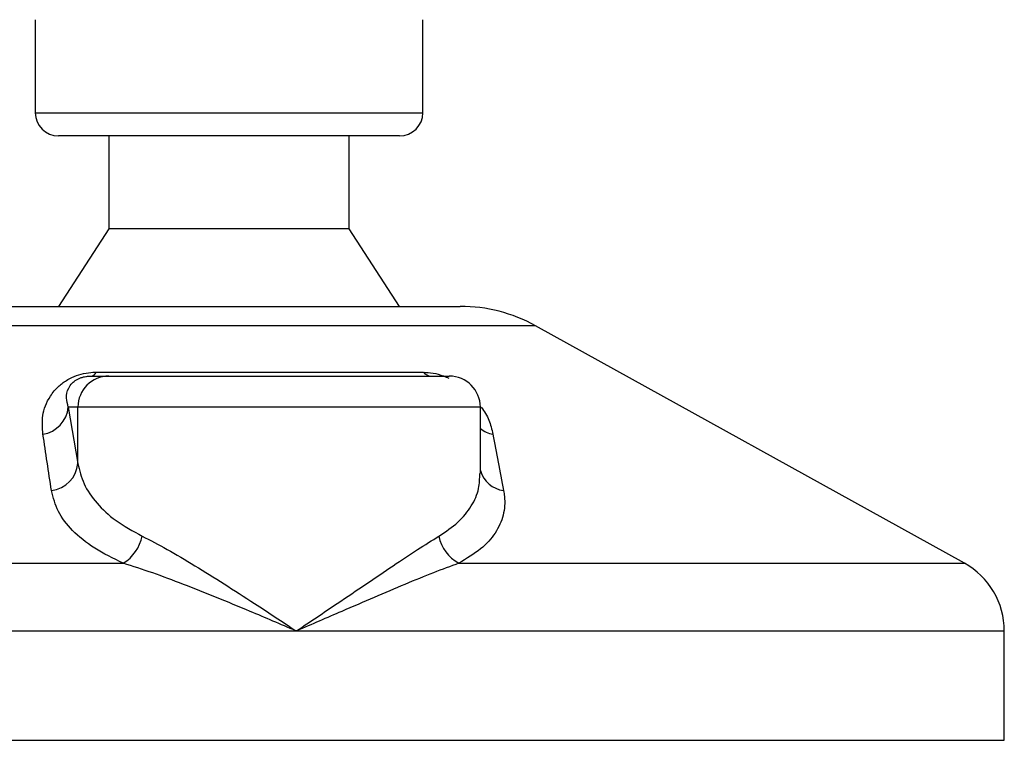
# Model space of a CAD drawing. Header units: millimetres. Extents: x 0 to 420, y 0 to 297.
# Tile 33 of 77: x 188.83 to 193.73, y 179.49 to 183.07. Entities that reach past the tile are written whole.
import ezdxf

# ---------------------------------------------------------------- set-up
doc = ezdxf.new("R2010")
doc.units = ezdxf.units.MM

msp = doc.modelspace()

# ---------------------------------------------------------------- linework, layer by layer
at = {"color": 7, "linetype": 'Continuous', "lineweight": 25}
for p, q in [((188.91047, 183.07449), (188.91047, 182.61139)), ((190.84003, 182.61139), (190.84003, 183.07449)), ((188.91047, 182.61139), (190.84003, 182.61139)), ((189.02944, 182.49562), (189.02624, 182.49562)), ((190.72425, 182.49562), (189.02944, 182.49562)), ((189.27709, 182.49562), (189.27709, 182.03253)), ((190.47341, 182.03253), (190.47341, 182.49562)), ((189.27709, 182.03253), (189.02624, 181.64661)), ((189.27934, 182.03253), (189.27709, 182.03253)), ((190.47341, 182.03253), (189.27934, 182.03253)), ((190.72425, 181.64661), (190.47341, 182.03253)), ((188.72402, 181.64661), (191.02648, 181.64661)), ((191.40043, 181.54998), (188.35007, 181.54998)), ((193.53543, 180.36751), (191.40043, 181.54998)), ((189.18815, 181.29929), (189.27706, 181.29929)), ((189.21362, 181.31862), (190.84253, 181.31862)), ((189.27706, 181.29929), (190.97187, 181.29929)), ((189.0751, 181.14493), (189.12327, 180.86447)), ((189.12327, 181.14493), (189.0751, 181.14493)), ((189.12327, 180.86447), (189.12327, 181.14493)), ((191.12624, 181.14493), (189.12327, 181.14493)), ((191.12624, 180.81433), (191.12624, 181.14493)), ((186.21507, 180.36751), (189.34883, 180.36751)), ((191.01952, 180.36751), (193.53543, 180.36751)), ((190.20986, 180.02992), (186.01613, 180.02992)), ((193.73437, 180.02992), (190.20986, 180.02992)), ((193.73437, 179.48551), (193.73437, 180.02992)), ((186.01613, 179.48551), (193.73437, 179.48551))]:
    msp.add_line(p, q, dxfattribs=at)
for centre, radius, start, end in [((189.02624, 182.61139), 0.11577, 180, 270), ((190.72425, 182.61139), 0.11577, 270, 0), ((191.02648, 180.87479), 0.77182, 61.02029, 90), ((189.27735, 181.14522), 0.15407, 90.1083, 180.10789), ((189.18323, 181.33222), 0.03329, 278.49257, 335.89592), ((190.88263, 181.35033), 0.05112, 218.34182, 266.79191), ((190.97187, 181.14493), 0.15436, 0, 90), ((188.9253, 181.15842), 0.15041, 279.07467, 354.85539), ((191.21844, 181.16068), 0.15367, 233.12971, 258.87121), ((188.97326, 180.87905), 0.15072, 276.94193, 354.44804), ((191.26086, 180.86871), 0.14051, 196.64517, 262.38361), ((189.23897, 180.54404), 0.20792, 301.89425, 348.4889), ((191.10767, 180.53635), 0.19046, 190.22117, 242.43176), ((193.34846, 180.02992), 0.38591, 0, 61.02029)]:
    msp.add_arc(centre, radius, start, end, dxfattribs=at)
for points, knots in [([(188.94902, 181.00989), (188.94649, 181.04063), (188.94144, 181.1019), (188.97151, 181.18402), (189.02015, 181.24526), (189.06648, 181.28025), (189.11382, 181.30287), (189.16251, 181.31566), (189.19611, 181.31854), (189.21206, 181.31861), (189.21362, 181.31862)], [0, 0, 0, 0, 0.2791688, 0.5566156, 0.6991027, 0.7915598, 0.8614835, 0.9308082, 0.9932657, 1, 1, 1, 1]), ([(189.0751, 181.14493), (189.07117, 181.15984), (189.06326, 181.1898), (189.0694, 181.22992), (189.08948, 181.26117), (189.10923, 181.27793), (189.12604, 181.28677), (189.13841, 181.29164), (189.14961, 181.29499), (189.1647, 181.29793), (189.17631, 181.29902), (189.18454, 181.29928), (189.18731, 181.29929), (189.18815, 181.29929)], [0, 0, 0, 0, 0.31263849, 0.62834094, 0.77232249, 0.85321015, 0.88959861, 0.90400401, 0.93049187, 0.94918752, 0.98217793, 0.99463503, 1, 1, 1, 1]), ([(190.84253, 181.31862), (190.85841, 181.31781), (190.89042, 181.31616), (190.93628, 181.30395), (190.9602, 181.2927), (190.96874, 181.28868)], [0, 0, 0, 0, 0.38733, 0.7811573, 1, 1, 1, 1]), ([(191.13101, 181.14423), (191.13832, 181.13389), (191.16211, 181.10026), (191.1778, 181.05576), (191.1859, 181.0219), (191.18878, 181.00989)], [0, 0, 0, 0, 0.2227088, 0.7244469, 1, 1, 1, 1]), ([(188.99147, 180.72943), (188.98434, 180.77645), (188.97, 180.87089), (188.95604, 180.96342), (188.94902, 181.00989)], [0, 0, 0, 0, 0.497852, 1, 1, 1, 1]), ([(191.18878, 181.00989), (191.19778, 180.96382), (191.21587, 180.87129), (191.23342, 180.77685), (191.24224, 180.72943)], [0, 0, 0, 0, 0.4978543, 1, 1, 1, 1]), ([(189.12327, 180.86447), (189.13128, 180.8303), (189.1475, 180.76106), (189.2129, 180.66582), (189.30743, 180.57702), (189.39713, 180.52764), (189.44271, 180.50255)], [0, 0, 0, 0, 0.2465936, 0.4996913, 0.7457356, 1, 1, 1, 1]), ([(190.92023, 180.50255), (190.95354, 180.52496), (191.02117, 180.57045), (191.08475, 180.6511), (191.12164, 180.73259), (191.12312, 180.78917), (191.12378, 180.81433)], [0, 0, 0, 0, 0.259926, 0.5276701, 0.789907, 1, 1, 1, 1]), ([(189.34883, 180.36751), (189.29915, 180.39168), (189.19803, 180.44086), (189.09224, 180.52874), (189.01802, 180.62499), (189.0004, 180.6943), (188.99147, 180.72943)], [0, 0, 0, 0, 0.24635312, 0.50146761, 0.74726318, 1, 1, 1, 1]), ([(191.24224, 180.72943), (191.24377, 180.71962), (191.25032, 180.67758), (191.24466, 180.60501), (191.20502, 180.51731), (191.13338, 180.43606), (191.05784, 180.39058), (191.01952, 180.36751)], [0, 0, 0, 0, 0.0699949, 0.2998887, 0.53536, 0.7642956, 1, 1, 1, 1]), ([(189.44271, 180.50255), (189.48364, 180.48132), (189.56665, 180.43826), (189.70486, 180.3559), (189.85101, 180.2649), (190.01987, 180.15599), (190.14058, 180.07616), (190.20927, 180.03032), (190.20986, 180.02992)], [0, 0, 0, 0, 0.1790938, 0.3632907, 0.5505087, 0.7413645, 0.9977537, 1, 1, 1, 1]), ([(190.20986, 180.02992), (190.21046, 180.03032), (190.27914, 180.07616), (190.39723, 180.15567), (190.55775, 180.26462), (190.69192, 180.35523), (190.81551, 180.43796), (190.88534, 180.48103), (190.92023, 180.50255)], [0, 0, 0, 0, 0.00224631, 0.25863767, 0.44771683, 0.63671155, 0.81847299, 1, 1, 1, 1]), ([(190.20986, 180.02992), (190.20921, 180.0302), (190.13297, 180.06296), (189.94364, 180.14375), (189.70284, 180.24218), (189.49327, 180.32116), (189.39727, 180.35197), (189.34883, 180.36751)], [0, 0, 0, 0, 0.0022151, 0.258094, 0.6355, 0.8160594, 1, 1, 1, 1]), ([(191.01952, 180.36751), (190.97795, 180.35229), (190.89397, 180.32153), (190.70268, 180.2426), (190.47333, 180.14375), (190.28676, 180.06296), (190.21052, 180.0302), (190.20986, 180.02992)], [0, 0, 0, 0, 0.18041479, 0.36450089, 0.74190632, 0.99778494, 1, 1, 1, 1])]:
    msp.add_open_spline(points, degree=3, knots=knots, dxfattribs=at)

doc.saveas('drawing.dxf')
